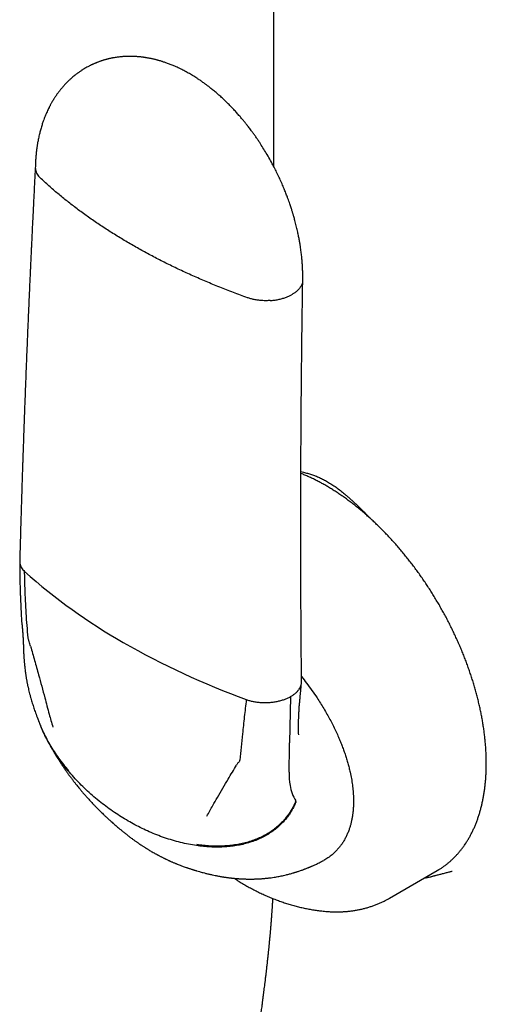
# Model space of a CAD drawing. Header units: millimetres. Extents: x 8 to 877, y 12 to 891.
# Tile 11 of 61: x 809 to 832, y 280 to 328. Entities that reach past the tile are written whole.
import ezdxf

# ---------------------------------------------------------------- set-up
doc = ezdxf.new("R2010")
doc.units = ezdxf.units.MM

msp = doc.modelspace()

# ---------------------------------------------------------------- linework, layer by layer
at = {"color": 7, "linetype": 'Continuous', "lineweight": 30}
for p, q in [((821.368, 375.82), (821.368, 320.715)), ((809.012, 298.479), (809.012, 298.474)), ((809.2, 295.947), (809.198, 295.964)), ((822.196, 294.721), (822.154, 292.461)), ((822.15, 292.256), (822.154, 292.461)), ((822.127, 291.023), (822.15, 292.256)), ((827.058, 284.849), (829.392, 286.196)), ((829.392, 286.196), (829.473, 286.245)), ((828.743, 285.822), (828.894, 285.857)), ((823.926, 284.201), (823.93, 284.2))]:
    msp.add_line(p, q, dxfattribs=at)
for centre, radius, start, end in [((827.91, 321.838), 28.14, 228.2312, 240.3618), ((833.558, 331.62), 39.435, 240.257, 249.9401), ((825.436, 290.944), 3.31, 178.6333, 189.9834), ((824.299, 290.723), 2.151, 189.4308, 211.2016)]:
    msp.add_arc(centre, radius, start, end, dxfattribs=at)
for points, knots in [([(822.8, 315.127), (822.8, 315.162), (822.801, 315.227), (822.801, 315.317), (822.801, 315.392), (822.8, 315.454), (822.798, 315.53), (822.795, 315.628), (822.79, 315.743), (822.785, 315.848), (822.779, 315.931), (822.775, 315.995), (822.77, 316.05), (822.764, 316.122), (822.755, 316.223), (822.743, 316.344), (822.729, 316.465), (822.713, 316.585), (822.695, 316.717), (822.672, 316.864), (822.644, 317.032), (822.609, 317.222), (822.566, 317.435), (822.514, 317.668), (822.463, 317.875), (822.42, 318.04), (822.39, 318.15), (822.364, 318.239), (822.344, 318.308), (822.328, 318.363), (822.311, 318.419), (822.292, 318.481), (822.27, 318.553), (822.245, 318.631), (822.216, 318.721), (822.182, 318.822), (822.142, 318.937), (822.097, 319.063), (822.041, 319.217), (821.97, 319.401), (821.883, 319.617), (821.783, 319.853), (821.671, 320.102), (821.552, 320.353), (821.431, 320.597), (821.294, 320.858), (821.142, 321.132), (820.976, 321.416), (820.812, 321.679), (820.67, 321.897), (820.551, 322.073), (820.454, 322.212), (820.362, 322.341), (820.278, 322.455), (820.205, 322.551), (820.146, 322.629), (820.103, 322.684), (820.072, 322.723), (820.046, 322.757), (820.011, 322.801), (819.968, 322.854), (819.918, 322.916), (819.842, 323.008), (819.738, 323.131), (819.604, 323.284), (819.45, 323.454), (819.279, 323.635), (819.096, 323.82), (818.913, 323.995), (818.734, 324.16), (818.557, 324.314), (818.413, 324.435), (818.303, 324.523), (818.228, 324.582), (818.163, 324.632), (818.106, 324.676), (818.054, 324.714), (818.001, 324.754), (817.94, 324.798), (817.872, 324.846), (817.8, 324.896), (817.715, 324.954), (817.618, 325.018), (817.509, 325.088), (817.403, 325.153), (817.297, 325.216), (817.189, 325.278), (817.08, 325.339), (816.972, 325.396), (816.86, 325.453), (816.75, 325.507), (816.648, 325.555), (816.562, 325.594), (816.482, 325.628), (816.399, 325.663), (816.311, 325.698), (816.22, 325.733), (816.133, 325.765), (816.053, 325.793), (815.982, 325.817), (815.917, 325.838), (815.852, 325.858), (815.785, 325.878), (815.72, 325.896), (815.662, 325.913), (815.605, 325.927), (815.542, 325.943), (815.474, 325.96), (815.407, 325.975), (815.349, 325.987), (815.296, 325.998), (815.241, 326.008), (815.18, 326.019), (815.118, 326.029), (815.063, 326.038), (815.011, 326.046), (814.957, 326.053), (814.894, 326.061), (814.826, 326.068), (814.761, 326.074), (814.702, 326.079), (814.639, 326.084), (814.569, 326.088), (814.498, 326.091), (814.43, 326.093), (814.358, 326.094), (814.281, 326.094), (814.202, 326.093), (814.129, 326.09), (814.056, 326.086), (813.982, 326.081), (813.906, 326.075), (813.827, 326.067), (813.741, 326.057), (813.651, 326.044), (813.577, 326.033), (813.519, 326.022), (813.474, 326.014), (813.425, 326.004), (813.373, 325.993), (813.324, 325.982), (813.282, 325.973), (813.248, 325.964), (813.212, 325.955), (813.165, 325.943), (813.111, 325.928), (813.059, 325.913), (813.016, 325.9), (812.973, 325.886), (812.927, 325.871), (812.878, 325.854), (812.828, 325.837), (812.775, 325.818), (812.727, 325.799), (812.685, 325.782), (812.648, 325.767), (812.607, 325.75), (812.561, 325.73), (812.515, 325.71), (812.48, 325.693), (812.453, 325.681), (812.428, 325.669), (812.394, 325.652), (812.347, 325.629), (812.288, 325.598), (812.245, 325.575), (812.221, 325.562)], [0, 0, 0, 0, 0.006269, 0.011622, 0.016043, 0.019519, 0.022658, 0.029383, 0.036863, 0.043001, 0.047875, 0.051468, 0.054272, 0.057319, 0.064112, 0.071992, 0.078299, 0.085182, 0.092722, 0.101158, 0.110525, 0.121498, 0.133562, 0.146742, 0.161059, 0.168459, 0.174681, 0.179698, 0.183498, 0.186353, 0.188987, 0.193051, 0.196831, 0.20122, 0.206301, 0.21208, 0.218563, 0.225757, 0.233669, 0.244856, 0.257248, 0.270859, 0.285638, 0.30041, 0.314722, 0.328559, 0.346786, 0.364065, 0.380374, 0.395695, 0.40511, 0.4141, 0.422653, 0.430272, 0.436693, 0.441916, 0.445942, 0.44776, 0.449956, 0.452903, 0.4566, 0.461001, 0.465715, 0.475813, 0.486804, 0.498681, 0.513006, 0.527448, 0.541484, 0.555112, 0.568329, 0.581093, 0.587192, 0.592613, 0.597361, 0.601438, 0.605029, 0.60855, 0.612919, 0.618004, 0.623103, 0.628111, 0.636031, 0.643704, 0.651092, 0.65816, 0.665669, 0.673393, 0.680584, 0.6879, 0.696174, 0.702934, 0.708725, 0.713598, 0.718996, 0.725462, 0.731179, 0.737261, 0.742661, 0.747214, 0.751372, 0.755548, 0.760126, 0.764581, 0.768366, 0.771735, 0.77576, 0.780612, 0.785244, 0.789027, 0.791994, 0.795568, 0.799821, 0.804116, 0.807732, 0.810728, 0.814059, 0.818081, 0.823121, 0.827354, 0.830788, 0.83475, 0.839628, 0.844515, 0.848653, 0.85299, 0.858446, 0.863795, 0.868402, 0.872813, 0.878163, 0.882951, 0.887958, 0.893715, 0.899956, 0.905929, 0.908584, 0.911445, 0.914743, 0.918482, 0.92205, 0.924839, 0.926916, 0.929116, 0.932089, 0.936676, 0.940206, 0.942715, 0.945628, 0.949146, 0.95231, 0.955813, 0.959658, 0.963343, 0.966181, 0.968477, 0.971353, 0.974912, 0.97847, 0.981241, 0.982626, 0.984203, 0.986718, 0.990182, 0.994606, 1, 1, 1, 1]), ([(812.221, 325.562), (812.189, 325.544), (812.13, 325.51), (812.055, 325.465), (811.997, 325.429), (811.941, 325.393), (811.883, 325.354), (811.827, 325.316), (811.776, 325.279), (811.736, 325.249), (811.7, 325.222), (811.664, 325.194), (811.623, 325.162), (811.566, 325.116), (811.5, 325.061), (811.433, 325.001), (811.375, 324.949), (811.318, 324.895), (811.256, 324.834), (811.195, 324.772), (811.144, 324.717), (811.099, 324.668), (811.058, 324.622), (811.018, 324.576), (810.984, 324.536), (810.948, 324.493), (810.91, 324.446), (810.872, 324.397), (810.837, 324.352), (810.804, 324.307), (810.77, 324.26), (810.737, 324.214), (810.707, 324.171), (810.678, 324.128), (810.648, 324.083), (810.618, 324.035), (810.588, 323.988), (810.561, 323.944), (810.539, 323.908), (810.52, 323.875), (810.497, 323.836), (810.469, 323.788), (810.439, 323.733), (810.41, 323.679), (810.385, 323.631), (810.352, 323.566), (810.312, 323.485), (810.264, 323.383), (810.217, 323.275), (810.169, 323.161), (810.123, 323.043), (810.071, 322.902), (810.014, 322.732), (809.955, 322.536), (809.911, 322.37), (809.879, 322.236), (809.855, 322.129), (809.832, 322.017), (809.813, 321.916), (809.798, 321.83), (809.786, 321.761), (809.777, 321.7), (809.769, 321.645), (809.761, 321.592), (809.754, 321.537), (809.746, 321.475), (809.738, 321.407), (809.731, 321.341), (809.725, 321.285), (809.721, 321.24), (809.717, 321.195), (809.713, 321.138), (809.707, 321.067), (809.702, 320.982), (809.696, 320.881), (809.692, 320.765), (809.69, 320.683), (809.689, 320.639)], [0, 0, 0, 0, 0.018179, 0.034191, 0.047538, 0.057623, 0.069187, 0.083792, 0.093896, 0.102514, 0.11045, 0.117926, 0.126859, 0.138014, 0.156886, 0.172445, 0.185601, 0.198179, 0.214543, 0.231392, 0.244488, 0.254522, 0.266566, 0.27748, 0.286754, 0.294378, 0.307049, 0.318992, 0.327166, 0.337291, 0.3484, 0.358272, 0.366931, 0.376314, 0.385489, 0.395714, 0.406266, 0.415247, 0.422552, 0.428405, 0.435655, 0.446238, 0.457948, 0.468595, 0.478162, 0.486774, 0.506604, 0.525812, 0.54572, 0.567858, 0.590261, 0.611936, 0.645644, 0.682783, 0.717049, 0.733694, 0.752897, 0.772683, 0.791282, 0.804863, 0.816407, 0.825954, 0.835838, 0.843984, 0.852945, 0.863224, 0.874833, 0.886691, 0.896396, 0.90225, 0.909174, 0.918451, 0.930079, 0.944055, 0.960372, 0.979024, 1, 1, 1, 1]), ([(809.689, 320.651), (809.682, 320.51), (809.667, 320.231), (809.646, 319.821), (809.626, 319.427), (809.607, 319.051), (809.589, 318.694), (809.572, 318.356), (809.557, 318.044), (809.543, 317.758), (809.531, 317.496), (809.519, 317.25), (809.508, 317.019), (809.498, 316.803), (809.488, 316.603), (809.479, 316.418), (809.471, 316.242), (809.463, 316.071), (809.455, 315.899), (809.447, 315.726), (809.429, 315.334), (809.401, 314.714), (809.364, 313.864), (809.327, 313.002), (809.291, 312.139), (809.261, 311.399), (809.237, 310.784), (809.217, 310.293), (809.198, 309.801), (809.18, 309.311), (809.162, 308.831), (809.145, 308.365), (809.129, 307.916), (809.114, 307.484), (809.102, 307.157), (809.094, 306.928), (809.089, 306.789), (809.084, 306.639), (809.079, 306.477), (809.073, 306.303), (809.067, 306.117), (809.06, 305.911), (809.052, 305.685), (809.044, 305.437), (809.036, 305.175), (809.027, 304.899), (809.017, 304.595), (809.007, 304.263), (808.996, 303.902), (808.985, 303.523), (808.973, 303.126), (808.961, 302.71), (808.948, 302.276), (808.936, 301.824), (808.927, 301.516), (808.923, 301.359)], [0, 0, 0, 0, 0.021836, 0.043073, 0.063363, 0.082706, 0.101103, 0.118554, 0.135057, 0.149354, 0.162856, 0.175562, 0.187473, 0.198588, 0.208908, 0.218432, 0.227304, 0.236145, 0.245027, 0.25395, 0.262914, 0.305727, 0.350088, 0.394792, 0.439495, 0.484199, 0.509688, 0.535177, 0.560666, 0.586155, 0.611439, 0.635507, 0.658784, 0.68127, 0.702964, 0.709746, 0.7169, 0.724689, 0.733115, 0.742176, 0.751872, 0.762205, 0.774305, 0.787174, 0.800813, 0.81522, 0.830397, 0.848244, 0.867049, 0.886813, 0.907534, 0.929213, 0.951851, 0.975446, 1, 1, 1, 1]), ([(809.69, 320.639), (809.691, 320.606), (809.692, 320.535), (809.722, 320.429), (809.772, 320.324), (809.841, 320.225), (809.901, 320.164), (809.931, 320.134)], [0, 0, 0, 0, 0.191061, 0.402156, 0.607901, 0.807405, 1, 1, 1, 1]), ([(814.408, 316.869), (814.218, 316.98), (813.839, 317.202), (813.289, 317.546), (812.754, 317.898), (812.235, 318.257), (811.736, 318.622), (811.256, 318.992), (810.796, 319.366), (810.352, 319.747), (810.071, 320.005), (809.931, 320.134)], [0, 0, 0, 0, 0.1117298, 0.2235891, 0.3355516, 0.4475909, 0.5596802, 0.6697907, 0.779898, 0.8899763, 1, 1, 1, 1]), ([(820.09, 314.269), (819.861, 314.353), (819.401, 314.521), (818.726, 314.785), (818.062, 315.058), (817.41, 315.341), (816.776, 315.631), (816.159, 315.929), (815.56, 316.234), (814.975, 316.546), (814.597, 316.761), (814.408, 316.869)], [0, 0, 0, 0, 0.112025, 0.224105, 0.336215, 0.448327, 0.560413, 0.670448, 0.780408, 0.890267, 1, 1, 1, 1]), ([(822.741, 295.45), (822.74, 295.606), (822.737, 295.909), (822.733, 296.354), (822.729, 296.778), (822.726, 297.18), (822.723, 297.56), (822.721, 297.92), (822.718, 298.249), (822.717, 298.55), (822.715, 298.823), (822.714, 299.078), (822.713, 299.314), (822.712, 299.533), (822.71, 299.807), (822.709, 300.142), (822.708, 300.546), (822.706, 300.954), (822.705, 301.366), (822.704, 301.957), (822.703, 302.725), (822.704, 303.67), (822.705, 304.617), (822.708, 305.516), (822.711, 306.367), (822.715, 307.172), (822.72, 307.977), (822.725, 308.782), (822.732, 309.591), (822.739, 310.336), (822.746, 311.021), (822.751, 311.516), (822.755, 311.89), (822.758, 312.142), (822.761, 312.404), (822.765, 312.682), (822.769, 312.979), (822.773, 313.296), (822.778, 313.629), (822.782, 313.979), (822.788, 314.347), (822.794, 314.732), (822.798, 314.995), (822.8, 315.129)], [0, 0, 0, 0, 0.023842, 0.046587, 0.068234, 0.088784, 0.108237, 0.126592, 0.14385, 0.158705, 0.172638, 0.18565, 0.197738, 0.208905, 0.21915, 0.239573, 0.260158, 0.280962, 0.301985, 0.323227, 0.371252, 0.419378, 0.467503, 0.515629, 0.556462, 0.597296, 0.638129, 0.678963, 0.719796, 0.761097, 0.792198, 0.823785, 0.836327, 0.848946, 0.862078, 0.876042, 0.89115, 0.907125, 0.923966, 0.941674, 0.960249, 0.979691, 1, 1, 1, 1]), ([(822.783, 315), (822.771, 314.962), (822.748, 314.887), (822.684, 314.778), (822.602, 314.674), (822.501, 314.578), (822.386, 314.49), (822.298, 314.439), (822.255, 314.414)], [0, 0, 0, 0, 0.171203, 0.342239, 0.511827, 0.67872, 0.841776, 1, 1, 1, 1]), ([(821.204, 314.128), (821.137, 314.125), (821.002, 314.119), (820.802, 314.126), (820.607, 314.145), (820.422, 314.176), (820.248, 314.217), (820.142, 314.252), (820.09, 314.269)], [0, 0, 0, 0, 0.175639, 0.348942, 0.518838, 0.684427, 0.844994, 1, 1, 1, 1]), ([(821.204, 314.128), (821.271, 314.134), (821.406, 314.146), (821.601, 314.179), (821.786, 314.223), (821.958, 314.278), (822.116, 314.341), (822.209, 314.39), (822.255, 314.414)], [0, 0, 0, 0, 0.171203, 0.342239, 0.511827, 0.67872, 0.841776, 1, 1, 1, 1]), ([(829.477, 286.248), (829.495, 286.259), (829.558, 286.296), (829.661, 286.366), (829.786, 286.455), (829.907, 286.55), (830.026, 286.65), (830.141, 286.755), (830.253, 286.865), (830.361, 286.98), (830.466, 287.099), (830.567, 287.223), (830.665, 287.352), (830.737, 287.455), (830.794, 287.539), (830.849, 287.625), (830.923, 287.745), (831.006, 287.892), (831.085, 288.043), (831.161, 288.198), (831.232, 288.357), (831.299, 288.52), (831.362, 288.688), (831.421, 288.859), (831.476, 289.034), (831.527, 289.213), (831.573, 289.396), (831.615, 289.582), (831.653, 289.771), (831.686, 289.963), (831.716, 290.159), (831.741, 290.358), (831.761, 290.56), (831.777, 290.764), (831.789, 290.972), (831.797, 291.182), (831.8, 291.394), (831.799, 291.609), (831.794, 291.826), (831.784, 292.045), (831.77, 292.266), (831.751, 292.489), (831.729, 292.713), (831.702, 292.94), (831.671, 293.168), (831.635, 293.397), (831.596, 293.628), (831.552, 293.86), (831.504, 294.092), (831.452, 294.326), (831.396, 294.561), (831.336, 294.796), (831.272, 295.032), (831.204, 295.268), (831.132, 295.505), (831.056, 295.742), (830.976, 295.978), (830.892, 296.215), (830.805, 296.452), (830.714, 296.688), (830.619, 296.924), (830.52, 297.159), (830.418, 297.394), (830.313, 297.627), (830.204, 297.86), (830.091, 298.092), (829.976, 298.323), (829.857, 298.552), (829.734, 298.78), (829.609, 299.007), (829.481, 299.231), (829.349, 299.454), (829.215, 299.676), (829.078, 299.895), (828.937, 300.112), (828.795, 300.326), (828.649, 300.539), (828.501, 300.749), (828.351, 300.956), (828.198, 301.161), (828.042, 301.363), (827.885, 301.562), (827.725, 301.758), (827.563, 301.951), (827.399, 302.141), (827.234, 302.327), (827.066, 302.51), (826.896, 302.69), (826.725, 302.865), (826.553, 303.038), (826.379, 303.206), (826.203, 303.371), (826.026, 303.531), (825.848, 303.688), (825.669, 303.84), (825.489, 303.988), (825.307, 304.132), (825.125, 304.272), (824.942, 304.407), (824.759, 304.537), (824.575, 304.663), (824.39, 304.784), (824.205, 304.9), (824.02, 305.012), (823.834, 305.119), (823.649, 305.22), (823.463, 305.317), (823.278, 305.409), (823.092, 305.495), (822.907, 305.576), (822.779, 305.63), (822.713, 305.655), (822.708, 305.657)], [0, 0, 0, 0, 0.003808, 0.012907, 0.022008, 0.031113, 0.040223, 0.049342, 0.058471, 0.06761, 0.076763, 0.085929, 0.095109, 0.104304, 0.107185, 0.112157, 0.121385, 0.130622, 0.139873, 0.149138, 0.158416, 0.167706, 0.177006, 0.186317, 0.195636, 0.204963, 0.214298, 0.223638, 0.232983, 0.242332, 0.251685, 0.26104, 0.270398, 0.279757, 0.289117, 0.298477, 0.307838, 0.317198, 0.326558, 0.335917, 0.345275, 0.354632, 0.363988, 0.373343, 0.382696, 0.392047, 0.401397, 0.410746, 0.420093, 0.429439, 0.438783, 0.448126, 0.457467, 0.466807, 0.476146, 0.485484, 0.494821, 0.504156, 0.513491, 0.522824, 0.532157, 0.541489, 0.550821, 0.560151, 0.569481, 0.578811, 0.58814, 0.597469, 0.606798, 0.616127, 0.625455, 0.634784, 0.644112, 0.653441, 0.66277, 0.672099, 0.681428, 0.690758, 0.700089, 0.70942, 0.718752, 0.728085, 0.737418, 0.746752, 0.756088, 0.765424, 0.774762, 0.7841, 0.793441, 0.802782, 0.812125, 0.821469, 0.830815, 0.840162, 0.849511, 0.858861, 0.868213, 0.877567, 0.886922, 0.896279, 0.905638, 0.914998, 0.924359, 0.933721, 0.943085, 0.952449, 0.961814, 0.97118, 0.980545, 0.98991, 0.999273, 1, 1, 1, 1]), ([(822.709, 305.748), (822.754, 305.738), (822.863, 305.713), (823.035, 305.667), (823.226, 305.607), (823.42, 305.538), (823.618, 305.455), (823.817, 305.36), (823.949, 305.287), (824.014, 305.251)], [0, 0, 0, 0, 0.106031, 0.258151, 0.402478, 0.548552, 0.702869, 0.853208, 1, 1, 1, 1]), ([(824.014, 305.251), (824.083, 305.209), (824.224, 305.124), (824.438, 304.978), (824.648, 304.821), (824.829, 304.675), (824.981, 304.546), (825.111, 304.432), (825.242, 304.313), (825.366, 304.197), (825.483, 304.086), (825.595, 303.977), (825.714, 303.861), (825.805, 303.77), (825.866, 303.709), (825.895, 303.679), (825.925, 303.65), (825.955, 303.619), (825.979, 303.595), (826.004, 303.569), (826.036, 303.537), (826.076, 303.496), (826.121, 303.45), (826.155, 303.416), (826.175, 303.396), (826.18, 303.391)], [0, 0, 0, 0, 0.093135, 0.188634, 0.286806, 0.377384, 0.43524, 0.495129, 0.557083, 0.617594, 0.668946, 0.720933, 0.776846, 0.836689, 0.850382, 0.864266, 0.878341, 0.892606, 0.907062, 0.912973, 0.928689, 0.951906, 0.970998, 0.993254, 1, 1, 1, 1]), ([(808.923, 301.345), (808.923, 301.26), (808.923, 301.097), (808.925, 300.865), (808.928, 300.654), (808.932, 300.466), (808.935, 300.299), (808.939, 300.154), (808.943, 300.031), (808.946, 299.93), (808.949, 299.855), (808.951, 299.802), (808.952, 299.769), (808.953, 299.746), (808.953, 299.725), (808.954, 299.697), (808.956, 299.657), (808.958, 299.602), (808.961, 299.535), (808.964, 299.452), (808.969, 299.347), (808.974, 299.217), (808.982, 299.061), (808.99, 298.885), (809, 298.688), (809.008, 298.551), (809.012, 298.479)], [0, 0, 0, 0, 0.086882, 0.166445, 0.23863, 0.303397, 0.36072, 0.410582, 0.452978, 0.487905, 0.515366, 0.531065, 0.542567, 0.549875, 0.554617, 0.564477, 0.578851, 0.597726, 0.621495, 0.650599, 0.685002, 0.733223, 0.788933, 0.852038, 0.922432, 1, 1, 1, 1]), ([(808.924, 301.359), (808.924, 301.324), (808.926, 301.252), (808.956, 301.144), (809.006, 301.039), (809.075, 300.94), (809.135, 300.88), (809.165, 300.85)], [0, 0, 0, 0, 0.1983045, 0.4075098, 0.6114121, 0.8091293, 1, 1, 1, 1]), ([(809.341, 297.602), (809.323, 297.802), (809.286, 298.204), (809.242, 298.81), (809.207, 299.453), (809.179, 300.133), (809.169, 300.611), (809.165, 300.85)], [0, 0, 0, 0, 0.1859016, 0.3729465, 0.5608081, 0.7811122, 1, 1, 1, 1]), ([(809.012, 298.478), (809.013, 298.449), (809.017, 298.399), (809.024, 298.332), (809.029, 298.287), (809.033, 298.261), (809.035, 298.248), (809.036, 298.24), (809.037, 298.236), (809.037, 298.234), (809.037, 298.234), (809.037, 298.234)], [0, 0, 0, 0, 0.331469, 0.59312, 0.782744, 0.850492, 0.902984, 0.944631, 0.963401, 0.982132, 1, 1, 1, 1]), ([(809.037, 298.235), (809.037, 298.235), (809.037, 298.235), (809.038, 298.224), (809.04, 298.207), (809.042, 298.191), (809.042, 298.182)], [0, 0, 0, 0, 0.044526, 0.258851, 0.57805, 1, 1, 1, 1]), ([(809.042, 298.182), (809.044, 298.169), (809.046, 298.148), (809.049, 298.121), (809.05, 298.101), (809.053, 298.078), (809.055, 298.049), (809.058, 298.016), (809.061, 297.982), (809.064, 297.944), (809.067, 297.906), (809.069, 297.867), (809.072, 297.83), (809.075, 297.788), (809.078, 297.745), (809.08, 297.707), (809.082, 297.677), (809.084, 297.648), (809.086, 297.611), (809.088, 297.572), (809.09, 297.532), (809.092, 297.495), (809.094, 297.458), (809.096, 297.423), (809.097, 297.39), (809.098, 297.358), (809.1, 297.33), (809.101, 297.3), (809.102, 297.266), (809.104, 297.232), (809.105, 297.204), (809.105, 297.184), (809.106, 297.161), (809.107, 297.129), (809.109, 297.086), (809.11, 297.054), (809.11, 297.036)], [0, 0, 0, 0, 0.0380046, 0.0622205, 0.07801, 0.0960213, 0.127492, 0.1581051, 0.1901874, 0.2213742, 0.2601682, 0.294502, 0.3237529, 0.36045, 0.4044493, 0.4372397, 0.4620513, 0.4832042, 0.5139287, 0.5565542, 0.5837686, 0.6169717, 0.6507235, 0.6759629, 0.7066862, 0.7338308, 0.7571736, 0.7788712, 0.8076419, 0.8434123, 0.8633537, 0.8779913, 0.8940609, 0.9198256, 0.9551925, 1, 1, 1, 1]), ([(809.457, 297.191), (809.446, 297.229), (809.424, 297.306), (809.396, 297.405), (809.366, 297.484), (809.349, 297.545), (809.344, 297.583), (809.341, 297.602)], [0, 0, 0, 0, 0.279156, 0.56034, 0.711116, 0.856562, 1, 1, 1, 1]), ([(809.457, 297.191), (809.522, 296.959), (809.654, 296.492), (809.837, 295.839), (810.004, 295.227), (810.105, 294.851), (810.155, 294.662)], [0, 0, 0, 0, 0.27496, 0.553582, 0.775368, 1, 1, 1, 1]), ([(809.11, 297.037), (809.111, 297.007), (809.113, 296.952), (809.116, 296.877), (809.119, 296.816), (809.122, 296.765), (809.126, 296.707), (809.13, 296.636), (809.136, 296.559), (809.141, 296.488), (809.146, 296.425), (809.152, 296.361), (809.159, 296.288), (809.168, 296.199), (809.181, 296.088), (809.191, 296.006), (809.196, 295.962)], [0, 0, 0, 0, 0.084985, 0.15537, 0.210946, 0.256341, 0.298739, 0.374277, 0.454862, 0.512815, 0.571513, 0.629863, 0.692289, 0.773945, 0.876387, 1, 1, 1, 1]), ([(809.198, 295.95), (809.202, 295.915), (809.211, 295.85), (809.224, 295.764), (809.235, 295.694), (809.244, 295.637), (809.253, 295.587), (809.261, 295.539), (809.27, 295.489), (809.281, 295.432), (809.294, 295.368), (809.307, 295.302), (809.32, 295.239), (809.338, 295.157), (809.362, 295.052), (809.395, 294.921), (809.43, 294.784), (809.478, 294.61), (809.54, 294.402), (809.616, 294.166), (809.704, 293.911), (809.775, 293.722), (809.823, 293.597), (809.838, 293.559), (809.854, 293.52), (809.873, 293.473), (809.898, 293.409), (809.919, 293.36), (809.93, 293.332)], [0, 0, 0, 0, 0.039728, 0.072453, 0.097954, 0.118516, 0.137503, 0.155003, 0.172925, 0.194134, 0.218957, 0.246334, 0.268844, 0.290044, 0.3392, 0.388273, 0.439737, 0.494951, 0.587159, 0.677557, 0.766447, 0.881769, 0.896718, 0.911536, 0.926155, 0.942682, 0.967121, 1, 1, 1, 1]), ([(822.196, 294.721), (822.239, 294.746), (822.327, 294.798), (822.442, 294.885), (822.543, 294.981), (822.625, 295.085), (822.689, 295.194), (822.712, 295.27), (822.724, 295.308)], [0, 0, 0, 0, 0.158224, 0.32128, 0.488173, 0.657761, 0.828797, 1, 1, 1, 1]), ([(822.601, 292.844), (822.601, 292.864), (822.599, 292.899), (822.598, 292.947), (822.597, 292.985), (822.596, 293.018), (822.596, 293.06), (822.595, 293.118), (822.594, 293.211), (822.594, 293.329), (822.596, 293.455), (822.598, 293.565), (822.601, 293.655), (822.604, 293.743), (822.607, 293.828), (822.611, 293.917), (822.617, 294.02), (822.623, 294.132), (822.632, 294.248), (822.64, 294.358), (822.649, 294.452), (822.657, 294.538), (822.666, 294.632), (822.675, 294.72), (822.682, 294.796), (822.688, 294.864), (822.695, 294.936), (822.702, 295.004), (822.708, 295.066), (822.714, 295.13), (822.721, 295.205), (822.729, 295.294), (822.735, 295.359), (822.739, 295.393)], [0, 0, 0, 0, 0.031673, 0.056657, 0.074718, 0.089136, 0.104206, 0.135737, 0.16865, 0.22927, 0.291287, 0.328461, 0.365452, 0.400662, 0.433831, 0.46702, 0.505429, 0.552297, 0.596041, 0.634911, 0.668553, 0.698579, 0.732217, 0.767889, 0.788789, 0.812158, 0.838969, 0.863483, 0.883459, 0.904973, 0.931111, 0.962748, 1, 1, 1, 1]), ([(822.724, 295.308), (822.733, 295.346), (822.744, 295.393), (822.74, 295.441), (822.739, 295.45)], [0, 0, 0, 0, 0.801133, 1, 1, 1, 1]), ([(822.739, 295.704), (822.822, 295.598), (822.996, 295.378), (823.25, 295.03), (823.477, 294.699), (823.67, 294.4), (823.833, 294.135), (823.988, 293.869), (824.135, 293.602), (824.274, 293.335), (824.405, 293.066), (824.522, 292.811), (824.625, 292.57), (824.715, 292.345), (824.799, 292.121), (824.877, 291.899), (824.948, 291.677), (825.013, 291.458), (825.071, 291.239), (825.131, 290.987), (825.188, 290.704), (825.237, 290.392), (825.27, 290.088), (825.288, 289.79), (825.288, 289.598), (825.288, 289.502)], [0, 0, 0, 0, 0.057961, 0.121258, 0.184024, 0.22836, 0.272102, 0.315316, 0.358073, 0.400443, 0.442501, 0.484323, 0.519254, 0.553808, 0.588033, 0.621979, 0.655699, 0.689244, 0.722668, 0.756025, 0.805378, 0.854261, 0.902863, 0.951378, 1, 1, 1, 1]), ([(810.155, 294.662), (810.226, 294.396), (810.355, 293.918), (810.487, 293.442), (810.546, 293.23)], [0, 0, 0, 0, 0.5542583, 1, 1, 1, 1]), ([(820.032, 294.577), (819.999, 294.295), (819.933, 293.73), (819.852, 292.956), (819.779, 292.249), (819.735, 291.825), (819.712, 291.614)], [0, 0, 0, 0, 0.278828, 0.559967, 0.780782, 1, 1, 1, 1]), ([(820.032, 294.577), (820.084, 294.559), (820.19, 294.524), (820.363, 294.483), (820.548, 294.452), (820.743, 294.433), (820.944, 294.426), (821.078, 294.432), (821.145, 294.436)], [0, 0, 0, 0, 0.155006, 0.315573, 0.481162, 0.651058, 0.824361, 1, 1, 1, 1]), ([(821.145, 294.436), (821.213, 294.441), (821.347, 294.453), (821.542, 294.487), (821.727, 294.531), (821.899, 294.586), (822.057, 294.648), (822.15, 294.697), (822.196, 294.721)], [0, 0, 0, 0, 0.171203, 0.342239, 0.511827, 0.67872, 0.841776, 1, 1, 1, 1]), ([(809.912, 293.376), (809.916, 293.366), (809.928, 293.338), (809.948, 293.288), (809.965, 293.249), (809.974, 293.227)], [0, 0, 0, 0, 0.207271, 0.552692, 1, 1, 1, 1]), ([(811.329, 291.09), (811.245, 291.191), (811.078, 291.393), (810.843, 291.709), (810.621, 292.031), (810.416, 292.36), (810.23, 292.693), (810.064, 293.021), (809.969, 293.244), (809.923, 293.35)], [0, 0, 0, 0, 0.152444, 0.302963, 0.450986, 0.595976, 0.737435, 0.874924, 1, 1, 1, 1]), ([(811.365, 291.017), (811.279, 291.12), (811.108, 291.327), (810.868, 291.65), (810.643, 291.978), (810.435, 292.313), (810.247, 292.651), (810.093, 292.956), (810.008, 293.152), (809.975, 293.231)], [0, 0, 0, 0, 0.1588469, 0.3152238, 0.4685781, 0.6183996, 0.7642333, 0.9056905, 1, 1, 1, 1]), ([(810.1, 292.948), (810.114, 292.919), (810.139, 292.867), (810.174, 292.796), (810.202, 292.74), (810.224, 292.695), (810.242, 292.66), (810.262, 292.621), (810.287, 292.573), (810.322, 292.506), (810.36, 292.434), (810.397, 292.366), (810.426, 292.312), (810.452, 292.265), (810.481, 292.215), (810.513, 292.157), (810.547, 292.098), (810.579, 292.043), (810.606, 291.996), (810.63, 291.955), (810.654, 291.915), (810.683, 291.868), (810.715, 291.814), (810.748, 291.761), (810.777, 291.714), (810.806, 291.668), (810.837, 291.618), (810.871, 291.566), (810.902, 291.517), (810.928, 291.478), (810.951, 291.442), (810.978, 291.4), (811.011, 291.351), (811.046, 291.299), (811.078, 291.252), (811.106, 291.212), (811.131, 291.174), (811.158, 291.137), (811.188, 291.094), (811.223, 291.044), (811.262, 290.988), (811.302, 290.934), (811.337, 290.885), (811.373, 290.836), (811.413, 290.783), (811.458, 290.722), (811.505, 290.66), (811.547, 290.606), (811.585, 290.556), (811.622, 290.508), (811.668, 290.45), (811.725, 290.377), (811.768, 290.325), (811.791, 290.296)], [0, 0, 0, 0, 0.030682, 0.055638, 0.074976, 0.090424, 0.102604, 0.112964, 0.131823, 0.154659, 0.184108, 0.209305, 0.228342, 0.242309, 0.260551, 0.283372, 0.305286, 0.325373, 0.343007, 0.357574, 0.370165, 0.387544, 0.409769, 0.429795, 0.446465, 0.462515, 0.481329, 0.502704, 0.521678, 0.536175, 0.547541, 0.562694, 0.583181, 0.604102, 0.621967, 0.636793, 0.650787, 0.665301, 0.680345, 0.700709, 0.723049, 0.745714, 0.764773, 0.780558, 0.803132, 0.82868, 0.852811, 0.877135, 0.893949, 0.91224, 0.935485, 0.964733, 1, 1, 1, 1]), ([(819.712, 291.614), (819.708, 291.595), (819.7, 291.554), (819.661, 291.515), (819.622, 291.471), (819.59, 291.417), (819.567, 291.38), (819.555, 291.361)], [0, 0, 0, 0, 0.182398, 0.370964, 0.560891, 0.780534, 1, 1, 1, 1]), ([(814.238, 288.628), (814.125, 288.695), (813.898, 288.829), (813.561, 289.05), (813.225, 289.286), (812.892, 289.54), (812.566, 289.808), (812.249, 290.09), (811.943, 290.385), (811.647, 290.692), (811.458, 290.909), (811.365, 291.017)], [0, 0, 0, 0, 0.107508, 0.217044, 0.328272, 0.440816, 0.554266, 0.666144, 0.77803, 0.889469, 1, 1, 1, 1]), ([(818.614, 289.778), (818.702, 289.931), (818.876, 290.234), (819.122, 290.648), (819.347, 291.023), (819.486, 291.249), (819.555, 291.361)], [0, 0, 0, 0, 0.285391, 0.566308, 0.784253, 1, 1, 1, 1]), ([(811.791, 290.296), (811.813, 290.269), (811.853, 290.22), (811.908, 290.154), (811.953, 290.1), (811.991, 290.056), (812.024, 290.017), (812.055, 289.981), (812.085, 289.946), (812.119, 289.907), (812.161, 289.859), (812.215, 289.798), (812.276, 289.73), (812.347, 289.652), (812.396, 289.598), (812.421, 289.571)], [0, 0, 0, 0, 0.107702, 0.197334, 0.268824, 0.324754, 0.376962, 0.426884, 0.474515, 0.519849, 0.589282, 0.672841, 0.775309, 0.884885, 1, 1, 1, 1]), ([(812.421, 289.571), (812.447, 289.544), (812.493, 289.494), (812.555, 289.429), (812.603, 289.379), (812.641, 289.34), (812.694, 289.285), (812.761, 289.217), (812.847, 289.131), (812.93, 289.049), (813.027, 288.955), (813.125, 288.863), (813.232, 288.763), (813.325, 288.678), (813.413, 288.599), (813.498, 288.523), (813.584, 288.448), (813.676, 288.368), (813.757, 288.3), (813.849, 288.223), (813.946, 288.143), (814.063, 288.048), (814.179, 287.956), (814.303, 287.86), (814.424, 287.769), (814.544, 287.682), (814.635, 287.617), (814.703, 287.57), (814.757, 287.533), (814.821, 287.489), (814.883, 287.448), (814.938, 287.412), (814.991, 287.377), (815.043, 287.344), (815.089, 287.315), (815.125, 287.293), (815.16, 287.271), (815.204, 287.244), (815.261, 287.209), (815.336, 287.164), (815.392, 287.131), (815.424, 287.113)], [0, 0, 0, 0, 0.028833, 0.051768, 0.068813, 0.081394, 0.09378, 0.127651, 0.15418, 0.187475, 0.216907, 0.258313, 0.291524, 0.329795, 0.356229, 0.382976, 0.418008, 0.444945, 0.477418, 0.500196, 0.538201, 0.575871, 0.61792, 0.652625, 0.695448, 0.7331, 0.766557, 0.780583, 0.796601, 0.817415, 0.839469, 0.853723, 0.868352, 0.887814, 0.900786, 0.91024, 0.92034, 0.933052, 0.949781, 0.972119, 1, 1, 1, 1]), ([(822.473, 289.586), (822.445, 289.52), (822.389, 289.389), (822.29, 289.199), (822.178, 289.013), (822.052, 288.833), (821.912, 288.66), (821.757, 288.494), (821.583, 288.33), (821.388, 288.172), (821.17, 288.021), (820.936, 287.883), (820.687, 287.76), (820.423, 287.651), (820.145, 287.558), (819.854, 287.481), (819.551, 287.421), (819.237, 287.378), (818.917, 287.353), (818.591, 287.345), (818.26, 287.354), (817.925, 287.379), (817.702, 287.408), (817.589, 287.423)], [0, 0, 0, 0, 0.031844, 0.06435, 0.097638, 0.131829, 0.167046, 0.203408, 0.241026, 0.283977, 0.328685, 0.375239, 0.423701, 0.474099, 0.526433, 0.580668, 0.636739, 0.69455, 0.753979, 0.813778, 0.874834, 0.936971, 1, 1, 1, 1]), ([(822.459, 289.608), (822.425, 289.532), (822.358, 289.377), (822.236, 289.156), (822.096, 288.942), (821.937, 288.737), (821.76, 288.542), (821.568, 288.362), (821.364, 288.197), (821.146, 288.048), (820.912, 287.913), (820.663, 287.792), (820.399, 287.686), (820.122, 287.595), (819.833, 287.52), (819.532, 287.462), (819.221, 287.421), (818.905, 287.398), (818.583, 287.391), (818.258, 287.401), (817.93, 287.426), (817.711, 287.455), (817.6, 287.47)], [0, 0, 0, 0, 0.037847, 0.076544, 0.116285, 0.157262, 0.199655, 0.243625, 0.286676, 0.331493, 0.378172, 0.426761, 0.477271, 0.529678, 0.583925, 0.639925, 0.697565, 0.756698, 0.816067, 0.876535, 0.937912, 1, 1, 1, 1]), ([(818.103, 288.867), (818.198, 289.039), (818.365, 289.342), (818.539, 289.646), (818.614, 289.778)], [0, 0, 0, 0, 0.565774, 1, 1, 1, 1]), ([(825.288, 289.502), (825.286, 289.442), (825.283, 289.324), (825.27, 289.151), (825.252, 288.983), (825.227, 288.818), (825.197, 288.658), (825.161, 288.502), (825.118, 288.35), (825.066, 288.191), (825.003, 288.027), (824.928, 287.86), (824.843, 287.701), (824.751, 287.549), (824.65, 287.406), (824.541, 287.271), (824.405, 287.125), (824.239, 286.973), (824.042, 286.823), (823.9, 286.741), (823.83, 286.7)], [0, 0, 0, 0, 0.043976, 0.087857, 0.131712, 0.175609, 0.219616, 0.263803, 0.308235, 0.352979, 0.408082, 0.463343, 0.518878, 0.574804, 0.631232, 0.688272, 0.74603, 0.830747, 0.916256, 1, 1, 1, 1]), ([(817.589, 287.423), (817.458, 287.444), (817.194, 287.487), (816.802, 287.575), (816.411, 287.682), (816.025, 287.806), (815.647, 287.945), (815.279, 288.098), (814.922, 288.263), (814.575, 288.438), (814.35, 288.565), (814.238, 288.628)], [0, 0, 0, 0, 0.11255, 0.226033, 0.339962, 0.453858, 0.567257, 0.677723, 0.786899, 0.894431, 1, 1, 1, 1]), ([(815.424, 287.113), (815.453, 287.096), (815.505, 287.067), (815.572, 287.029), (815.621, 287.002), (815.66, 286.981), (815.702, 286.958), (815.749, 286.933), (815.799, 286.907), (815.845, 286.883), (815.891, 286.86), (815.939, 286.836), (815.985, 286.813), (816.025, 286.793), (816.059, 286.777), (816.094, 286.76), (816.141, 286.737), (816.194, 286.713), (816.247, 286.688), (816.293, 286.667), (816.341, 286.646), (816.394, 286.623), (816.453, 286.597), (816.512, 286.572), (816.564, 286.551), (816.608, 286.533), (816.668, 286.508), (816.74, 286.48), (816.824, 286.448), (816.903, 286.418), (816.988, 286.388), (817.072, 286.358), (817.142, 286.334), (817.202, 286.313), (817.261, 286.293), (817.322, 286.273), (817.379, 286.255), (817.43, 286.239), (817.482, 286.222), (817.539, 286.205), (817.623, 286.179), (817.748, 286.143), (817.898, 286.102), (818.054, 286.062), (818.202, 286.026), (818.356, 285.991), (818.512, 285.958), (818.632, 285.935), (818.723, 285.918), (818.778, 285.909), (818.83, 285.9), (818.874, 285.893), (818.915, 285.886), (818.966, 285.879), (819.029, 285.869), (819.101, 285.859), (819.171, 285.85), (819.229, 285.843), (819.274, 285.838), (819.311, 285.834), (819.352, 285.829), (819.401, 285.824), (819.454, 285.819), (819.504, 285.815), (819.544, 285.811), (819.579, 285.809), (819.612, 285.806), (819.65, 285.803), (819.7, 285.8), (819.77, 285.796), (819.823, 285.793), (819.852, 285.792)], [0, 0, 0, 0, 0.02145, 0.037682, 0.048665, 0.056867, 0.066027, 0.078792, 0.090331, 0.10159, 0.11175, 0.123326, 0.135046, 0.144551, 0.151781, 0.158901, 0.168893, 0.184862, 0.196192, 0.205928, 0.216621, 0.229599, 0.242646, 0.257626, 0.26972, 0.278247, 0.288044, 0.310636, 0.327076, 0.345443, 0.365955, 0.386484, 0.403767, 0.414796, 0.428747, 0.444455, 0.457364, 0.467737, 0.479511, 0.493285, 0.507103, 0.537405, 0.578607, 0.608895, 0.642881, 0.67873, 0.711374, 0.745851, 0.757073, 0.770729, 0.782194, 0.790637, 0.799212, 0.809295, 0.823343, 0.839855, 0.855865, 0.868805, 0.877129, 0.884626, 0.892829, 0.903522, 0.916099, 0.926835, 0.935097, 0.942146, 0.949093, 0.955751, 0.966441, 0.981195, 1, 1, 1, 1]), ([(823.438, 286.503), (823.464, 286.515), (823.521, 286.542), (823.612, 286.586), (823.717, 286.64), (823.791, 286.679), (823.83, 286.7)], [0, 0, 0, 0, 0.1952306, 0.4265998, 0.6941423, 1, 1, 1, 1]), ([(819.852, 285.792), (819.886, 285.79), (819.947, 285.788), (820.029, 285.786), (820.095, 285.784), (820.15, 285.784), (820.199, 285.783), (820.245, 285.783), (820.294, 285.784), (820.35, 285.784), (820.415, 285.786), (820.48, 285.787), (820.54, 285.79), (820.597, 285.792), (820.658, 285.795), (820.732, 285.8), (820.815, 285.805), (820.897, 285.812), (820.97, 285.819), (821.035, 285.826), (821.099, 285.833), (821.169, 285.841), (821.268, 285.854), (821.386, 285.871), (821.515, 285.892), (821.632, 285.913), (821.747, 285.936), (821.864, 285.961), (822.001, 285.993), (822.156, 286.032), (822.282, 286.068), (822.363, 286.092), (822.4, 286.103), (822.436, 286.114), (822.473, 286.125), (822.519, 286.14), (822.581, 286.16), (822.628, 286.177), (822.656, 286.186)], [0, 0, 0, 0, 0.0359506, 0.0645373, 0.0872892, 0.1067824, 0.1237362, 0.1392702, 0.155269, 0.1759896, 0.1992669, 0.2242691, 0.2457383, 0.2629841, 0.284598, 0.3107738, 0.3416218, 0.3725678, 0.397715, 0.4195177, 0.4416435, 0.4650181, 0.4938898, 0.5465569, 0.590745, 0.6307013, 0.6716969, 0.7126916, 0.7564149, 0.8185556, 0.879681, 0.8931711, 0.906561, 0.9196027, 0.9322188, 0.9472316, 0.9698019, 1, 1, 1, 1]), ([(822.652, 286.185), (822.681, 286.195), (822.732, 286.213), (822.8, 286.237), (822.85, 286.256), (822.891, 286.271), (822.962, 286.299), (823.033, 286.327), (823.104, 286.356), (823.142, 286.371), (823.179, 286.387), (823.216, 286.403), (823.255, 286.42), (823.302, 286.441), (823.365, 286.469), (823.412, 286.491), (823.438, 286.503)], [0, 0, 0, 0, 0.108666, 0.192776, 0.252533, 0.300249, 0.347232, 0.521866, 0.569484, 0.617681, 0.666058, 0.712671, 0.757671, 0.816651, 0.897505, 1, 1, 1, 1]), ([(828.872, 285.847), (828.902, 285.855), (828.958, 285.87), (829.036, 285.89), (829.102, 285.907), (829.157, 285.922), (829.207, 285.935), (829.256, 285.948), (829.307, 285.961), (829.399, 285.985), (829.531, 286.019), (829.676, 286.057), (829.795, 286.087), (829.885, 286.111), (829.967, 286.132), (830.041, 286.151), (830.091, 286.164), (830.117, 286.171), (830.121, 286.172)], [0, 0, 0, 0, 0.072641, 0.135528, 0.188657, 0.232026, 0.270006, 0.309394, 0.350269, 0.392631, 0.529726, 0.663987, 0.740677, 0.814237, 0.880041, 0.936938, 0.990895, 1, 1, 1, 1]), ([(819.44, 285.821), (819.446, 285.817), (819.525, 285.764), (819.678, 285.669), (819.899, 285.536), (820.122, 285.408), (820.347, 285.287), (820.573, 285.171), (820.8, 285.061), (821.029, 284.958), (821.258, 284.86), (821.489, 284.77), (821.719, 284.685), (821.95, 284.607), (822.181, 284.535), (822.413, 284.47), (822.644, 284.411), (822.875, 284.358), (823.105, 284.312), (823.335, 284.273), (823.564, 284.24), (823.762, 284.216), (823.884, 284.205), (823.929, 284.201)], [0, 0, 0, 0, 0.004611, 0.05766, 0.110618, 0.163451, 0.216125, 0.268608, 0.32087, 0.37288, 0.424614, 0.476048, 0.527165, 0.57795, 0.628392, 0.678484, 0.728223, 0.777609, 0.826645, 0.875337, 0.923693, 0.97172, 1, 1, 1, 1]), ([(821.323, 284.836), (821.322, 284.811), (821.319, 284.756), (821.314, 284.669), (821.309, 284.583), (821.304, 284.506), (821.3, 284.442), (821.296, 284.385), (821.293, 284.332), (821.289, 284.275), (821.285, 284.209), (821.279, 284.132), (821.273, 284.041), (821.266, 283.946), (821.259, 283.853), (821.252, 283.766), (821.245, 283.677), (821.238, 283.583), (821.23, 283.49), (821.223, 283.404), (821.216, 283.326), (821.21, 283.253), (821.204, 283.186), (821.198, 283.118), (821.19, 283.037), (821.182, 282.941), (821.172, 282.833), (821.161, 282.728), (821.153, 282.641), (821.146, 282.573), (821.141, 282.521), (821.136, 282.465), (821.129, 282.397), (821.12, 282.317), (821.112, 282.233), (821.104, 282.158), (821.097, 282.095), (821.091, 282.038), (821.085, 281.978), (821.077, 281.909), (821.068, 281.828), (821.056, 281.714), (821.04, 281.572), (821.021, 281.402), (821.001, 281.236), (820.981, 281.064), (820.961, 280.898), (820.94, 280.725), (820.92, 280.564), (820.899, 280.394), (820.878, 280.227), (820.856, 280.056), (820.834, 279.887), (820.814, 279.736), (820.796, 279.593), (820.779, 279.464), (820.76, 279.327), (820.742, 279.195), (820.724, 279.061), (820.71, 278.954), (820.697, 278.863), (820.686, 278.785), (820.676, 278.707), (820.665, 278.631), (820.655, 278.56), (820.644, 278.483), (820.632, 278.395), (820.619, 278.298), (820.605, 278.204), (820.593, 278.114), (820.58, 278.023), (820.567, 277.929), (820.554, 277.839), (820.542, 277.756), (820.53, 277.669), (820.516, 277.569), (820.5, 277.462), (820.486, 277.358), (820.472, 277.263), (820.459, 277.173), (820.446, 277.081), (820.433, 276.986), (820.419, 276.887), (820.404, 276.787), (820.391, 276.694), (820.38, 276.612), (820.369, 276.534), (820.357, 276.453), (820.344, 276.363), (820.33, 276.259), (820.313, 276.144), (820.297, 276.024), (820.281, 275.909), (820.264, 275.793), (820.248, 275.675), (820.231, 275.549), (820.214, 275.422), (820.196, 275.289), (820.177, 275.151), (820.159, 275.015), (820.142, 274.886), (820.127, 274.771), (820.114, 274.667), (820.102, 274.575), (820.092, 274.496), (820.083, 274.425), (820.074, 274.355), (820.065, 274.28), (820.053, 274.186), (820.039, 274.07), (820.023, 273.931), (820.004, 273.774), (819.985, 273.6), (819.963, 273.408), (819.943, 273.215), (819.923, 273.027), (819.906, 272.854), (819.89, 272.688), (819.875, 272.531), (819.862, 272.385), (819.849, 272.228), (819.835, 272.065), (819.822, 271.899), (819.812, 271.756), (819.804, 271.645), (819.798, 271.558), (819.793, 271.483), (819.788, 271.397), (819.782, 271.3), (819.776, 271.202), (819.771, 271.115), (819.768, 271.049), (819.765, 270.994), (819.762, 270.938), (819.759, 270.869), (819.755, 270.784), (819.751, 270.69), (819.747, 270.594), (819.742, 270.454), (819.736, 270.274), (819.73, 270.058), (819.726, 269.872), (819.724, 269.714), (819.722, 269.58), (819.721, 269.449), (819.72, 269.328), (819.72, 269.238), (819.72, 269.177), (819.719, 269.134), (819.719, 269.083), (819.719, 269.021), (819.719, 268.948), (819.72, 268.857), (819.72, 268.745), (819.72, 268.613), (819.721, 268.465), (819.721, 268.3), (819.721, 268.186), (819.721, 268.125)], [0, 0, 0, 0, 0.004871, 0.010693, 0.016804, 0.021598, 0.025675, 0.02926, 0.032532, 0.036067, 0.040172, 0.04537, 0.050952, 0.057669, 0.06373, 0.068947, 0.074446, 0.080786, 0.087071, 0.092202, 0.09731, 0.102027, 0.106206, 0.110249, 0.114988, 0.121765, 0.128606, 0.135595, 0.141878, 0.145293, 0.148552, 0.151851, 0.155994, 0.161553, 0.167204, 0.171953, 0.175878, 0.17937, 0.182685, 0.18738, 0.192747, 0.198495, 0.208595, 0.219883, 0.230456, 0.240452, 0.252624, 0.262047, 0.273258, 0.283219, 0.294537, 0.304903, 0.315875, 0.326283, 0.334101, 0.343027, 0.350727, 0.360056, 0.368145, 0.376111, 0.380409, 0.385281, 0.390825, 0.395252, 0.399526, 0.404248, 0.409663, 0.416077, 0.422339, 0.427302, 0.432983, 0.439239, 0.444822, 0.449668, 0.454777, 0.460961, 0.46801, 0.474582, 0.480044, 0.485459, 0.491148, 0.496855, 0.502782, 0.509352, 0.51493, 0.519775, 0.524204, 0.52898, 0.534377, 0.540453, 0.547792, 0.555025, 0.561916, 0.568385, 0.575639, 0.582777, 0.590597, 0.598088, 0.606088, 0.614717, 0.621714, 0.628498, 0.634663, 0.639811, 0.644311, 0.648286, 0.651963, 0.656149, 0.660973, 0.667767, 0.675525, 0.684249, 0.693939, 0.704598, 0.716225, 0.726041, 0.735853, 0.745122, 0.753846, 0.762026, 0.76966, 0.780087, 0.789285, 0.797253, 0.80399, 0.807632, 0.811611, 0.81624, 0.821519, 0.827448, 0.832107, 0.835698, 0.838225, 0.840955, 0.844742, 0.849487, 0.854707, 0.859906, 0.865086, 0.877338, 0.889191, 0.90039, 0.907749, 0.915122, 0.922517, 0.929441, 0.935351, 0.937515, 0.93977, 0.942693, 0.946304, 0.950602, 0.95559, 0.962485, 0.970373, 0.979255, 0.989131, 1, 1, 1, 1]), ([(823.925, 284.202), (823.953, 284.199), (824.044, 284.19), (824.198, 284.182), (824.387, 284.176), (824.574, 284.177), (824.759, 284.183), (824.942, 284.196), (825.123, 284.214), (825.302, 284.238), (825.478, 284.268), (825.652, 284.304), (825.824, 284.345), (825.992, 284.392), (826.159, 284.444), (826.322, 284.502), (826.483, 284.565), (826.64, 284.633), (826.795, 284.707), (826.934, 284.779), (827.021, 284.828), (827.057, 284.85)], [0, 0, 0, 0, 0.024888, 0.082414, 0.139591, 0.196413, 0.252879, 0.308992, 0.364758, 0.420187, 0.475294, 0.530094, 0.584608, 0.638859, 0.69287, 0.746668, 0.800282, 0.853741, 0.907074, 0.960314, 1, 1, 1, 1])]:
    msp.add_open_spline(points, degree=3, knots=knots, dxfattribs=at)

doc.saveas('drawing.dxf')
